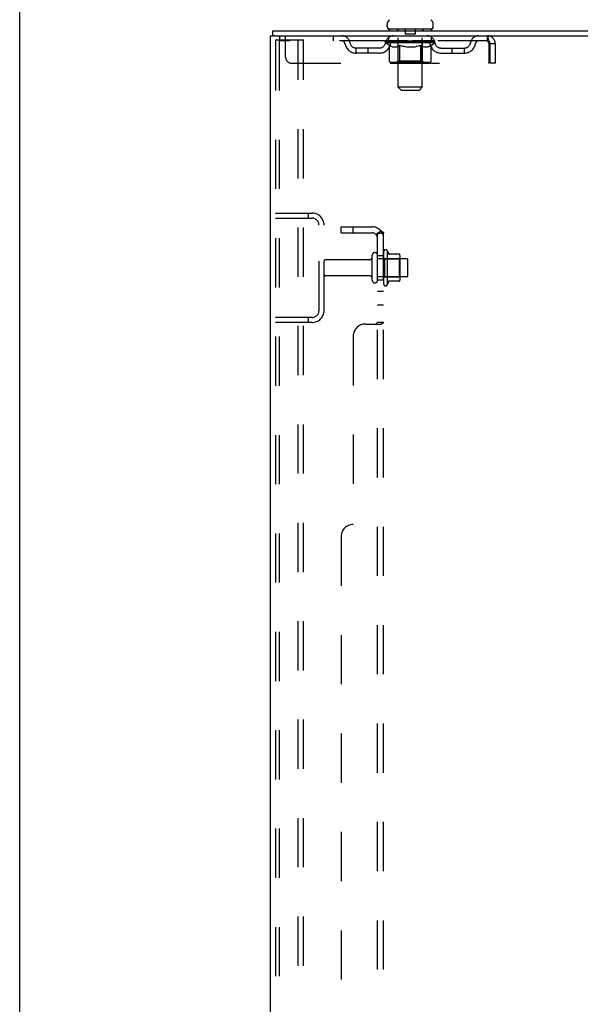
# Model space of a CAD drawing. Header units: inches. Extents: x 0 to 184, y 0 to 119.
# Tile 3 of 116: x 0 to 12, y 59 to 79. Entities that reach past the tile are written whole.
import ezdxf

# ---------------------------------------------------------------- set-up
doc = ezdxf.new("R2010")
doc.units = ezdxf.units.IN
doc.header["$LTSCALE"] = 10.121375
doc.header["$MEASUREMENT"] = 0
doc.linetypes.add('HIDDEN', pattern=[0.2, 0.1, -0.1])
doc.layers.get('0').update_dxf_attribs({"linetype": 'CONTINUOUS'})
doc.layers.add('DEFAULT_2', color=8, linetype='HIDDEN')
doc.layers.add('SUBPANEL', color=7, linetype='CONTINUOUS')

msp = doc.modelspace()

# ---------------------------------------------------------------- linework, layer by layer
at = {"color": 7, "linetype": 'Continuous'}
for p, q in [((0, 0), (0, 119.075)), ((7.553, 79.042), (7.553, 79.079)), ((8.503, 79.042), (8.503, 79.079)), ((5.205, 78.848), (5.205, 78.952)), ((5.243, 78.848), (5.209, 78.848)), ((7.591, 78.982), (7.591, 78.952)), ((8.466, 78.982), (7.591, 78.982)), ((8.466, 78.982), (8.466, 78.952))]:
    msp.add_line(p, q, dxfattribs=at)
at = {"color": 3, "linetype": 'Continuous'}
for p, q in [((5.153, 11.056), (5.153, 78.848)), ((5.153, 78.848), (5.209, 78.848)), ((5.205, 78.952), (22.907, 78.952)), ((5.243, 78.848), (22.907, 78.848))]:
    msp.add_line(p, q, dxfattribs=at)
at = {"color": 7, "linetype": 'Continuous'}
for centre, radius, start, end in [((7.678, 79.079), 0.125, 126.7414, 180), ((7.613, 79.042), 0.06, 180, 270), ((8.443, 79.042), 0.06, 270, 360), ((8.378, 79.079), 0.125, 0, 53.2586)]:
    msp.add_arc(centre, radius, start, end, dxfattribs=at)
at = {"layer": 'DEFAULT_2', "color": 8, "linetype": 'HIDDEN'}
for p, q in [((5.341, 78.848), (5.341, 78.744)), ((5.466, 78.41), (5.466, 78.848)), ((6.441, 78.848), (6.441, 78.744)), ((7.591, 78.744), (7.591, 78.848)), ((7.771, 78.982), (7.771, 78.952)), ((7.779, 77.792), (7.779, 78.952)), ((7.923, 78.972), (7.923, 78.892)), ((8.123, 78.882), (7.933, 78.882)), ((8.133, 78.972), (8.133, 78.892)), ((8.277, 77.792), (8.277, 78.952)), ((8.286, 78.982), (8.286, 78.952)), ((8.466, 78.744), (8.466, 78.848)), ((9.611, 78.848), (9.611, 78.744)), ((5.257, 78.734), (5.257, 11.169)), ((5.278, 78.764), (5.352, 78.764)), ((5.331, 78.734), (5.331, 11.169)), ((9.611, 78.744), (5.341, 78.744)), ((5.352, 78.764), (5.832, 78.764)), ((5.728, 11.139), (5.728, 78.764)), ((5.832, 11.139), (5.832, 78.764)), ((6.914, 78.493), (6.914, 78.597)), ((7.397, 78.597), (6.914, 78.597)), ((7.164, 78.493), (7.164, 78.597)), ((7.522, 78.706), (7.522, 78.744)), ((7.601, 78.651), (7.522, 78.706)), ((8.534, 78.706), (7.522, 78.706)), ((7.53, 78.738), (7.53, 78.744)), ((7.537, 78.736), (7.537, 78.738)), ((7.537, 78.736), (8.52, 78.736)), ((7.544, 78.736), (7.544, 78.738)), ((7.544, 78.736), (7.544, 78.738)), ((7.552, 78.738), (7.552, 78.744)), ((7.565, 78.736), (7.565, 78.738)), ((7.567, 78.736), (7.567, 78.738)), ((7.59, 78.738), (7.59, 78.744)), ((7.601, 78.736), (7.601, 78.738)), ((7.601, 78.327), (7.601, 78.651)), ((7.601, 78.651), (7.613, 78.643)), ((7.604, 78.736), (7.604, 78.738)), ((7.767, 78.738), (7.606, 78.738)), ((7.624, 78.636), (7.612, 78.643)), ((7.634, 78.63), (7.623, 78.636)), ((7.645, 78.625), (7.634, 78.63)), ((7.64, 78.738), (7.64, 78.744)), ((7.641, 78.736), (7.641, 78.738)), ((7.642, 78.736), (7.642, 78.738)), ((7.644, 78.736), (7.644, 78.738)), ((7.656, 78.621), (7.645, 78.625)), ((7.65, 78.736), (7.65, 78.738)), ((7.65, 78.736), (7.65, 78.738)), ((7.653, 78.736), (7.653, 78.738)), ((7.656, 78.736), (7.656, 78.739)), ((7.667, 78.617), (7.656, 78.621)), ((7.659, 78.736), (7.659, 78.738)), ((7.75, 78.617), (7.667, 78.617)), ((7.67, 78.736), (7.67, 78.738)), ((7.685, 78.736), (7.685, 78.74)), ((7.685, 78.736), (7.685, 78.738)), ((7.702, 78.736), (7.702, 78.738)), ((7.702, 78.736), (7.702, 78.738)), ((7.703, 78.738), (7.703, 78.744)), ((7.711, 78.736), (7.711, 78.738)), ((7.714, 78.736), (7.714, 78.738)), ((7.721, 78.736), (7.721, 78.738)), ((7.73, 78.736), (7.73, 78.741)), ((7.743, 78.736), (7.743, 78.738)), ((7.745, 78.736), (7.745, 78.738)), ((7.75, 78.617), (7.76, 78.621)), ((7.771, 78.625), (7.76, 78.621)), ((7.767, 78.736), (7.767, 78.738)), ((7.82, 78.738), (7.771, 78.738)), ((7.782, 78.631), (7.771, 78.625)), ((7.775, 78.738), (7.775, 78.744)), ((7.778, 78.329), (7.778, 78.704)), ((7.781, 78.736), (7.781, 78.738)), ((7.793, 78.637), (7.782, 78.63)), ((7.784, 78.736), (7.784, 78.738)), ((7.789, 78.736), (7.789, 78.742)), ((7.792, 78.736), (7.792, 78.738)), ((7.804, 78.643), (7.793, 78.637)), ((7.801, 78.736), (7.801, 78.738)), ((7.815, 78.651), (7.804, 78.643)), ((7.815, 78.327), (7.815, 78.651)), ((7.815, 78.651), (7.838, 78.643)), ((7.82, 78.736), (7.82, 78.738)), ((7.88, 78.738), (7.833, 78.738)), ((7.861, 78.636), (7.838, 78.643)), ((7.849, 78.736), (7.849, 78.738)), ((7.855, 78.738), (7.855, 78.744)), ((7.858, 78.736), (7.858, 78.738)), ((7.86, 78.736), (7.86, 78.743)), ((7.883, 78.63), (7.861, 78.637)), ((7.862, 78.736), (7.862, 78.738)), ((7.868, 78.736), (7.868, 78.738)), ((7.88, 78.736), (7.88, 78.738)), ((7.905, 78.625), (7.883, 78.63)), ((7.945, 78.738), (7.901, 78.738)), ((7.927, 78.621), (7.905, 78.625)), ((7.912, 78.736), (7.912, 78.738)), ((7.949, 78.617), (7.927, 78.621)), ((7.937, 78.738), (8.028, 78.744)), ((7.94, 78.738), (7.94, 78.744)), ((7.941, 78.743), (7.94, 78.744)), ((7.941, 78.738), (7.941, 78.743)), ((7.941, 78.736), (7.941, 78.738)), ((7.944, 78.736), (7.944, 78.738)), ((7.945, 78.736), (7.945, 78.738)), ((7.945, 78.736), (7.945, 78.738)), ((8.107, 78.617), (7.949, 78.617)), ((8.012, 78.738), (7.973, 78.738)), ((7.977, 78.736), (7.977, 78.738)), ((8.012, 78.736), (8.012, 78.738)), ((8.026, 78.738), (8.026, 78.738)), ((8.026, 78.736), (8.026, 78.738)), ((8.026, 78.736), (8.026, 78.738)), ((8.028, 78.738), (8.028, 78.744)), ((8.028, 78.744), (8.12, 78.738)), ((8.03, 78.736), (8.03, 78.738)), ((8.03, 78.736), (8.03, 78.738)), ((8.03, 78.738), (8.03, 78.738)), ((8.045, 78.736), (8.045, 78.738)), ((8.045, 78.738), (8.083, 78.738)), ((8.079, 78.736), (8.079, 78.738)), ((8.107, 78.617), (8.13, 78.621)), ((8.111, 78.736), (8.111, 78.738)), ((8.112, 78.736), (8.112, 78.738)), ((8.112, 78.738), (8.155, 78.738)), ((8.113, 78.736), (8.113, 78.738)), ((8.116, 78.738), (8.116, 78.744)), ((8.116, 78.743), (8.116, 78.744)), ((8.116, 78.738), (8.116, 78.743)), ((8.116, 78.736), (8.116, 78.738)), ((8.152, 78.625), (8.129, 78.621)), ((8.145, 78.736), (8.145, 78.738)), ((8.174, 78.631), (8.152, 78.625)), ((8.197, 78.637), (8.174, 78.631)), ((8.176, 78.736), (8.176, 78.738)), ((8.176, 78.738), (8.223, 78.738)), ((8.188, 78.736), (8.188, 78.738)), ((8.194, 78.736), (8.194, 78.738)), ((8.196, 78.736), (8.196, 78.743)), ((8.22, 78.644), (8.197, 78.637)), ((8.198, 78.736), (8.198, 78.738)), ((8.201, 78.738), (8.201, 78.744)), ((8.207, 78.736), (8.207, 78.738)), ((8.243, 78.652), (8.22, 78.644)), ((8.236, 78.736), (8.236, 78.738)), ((8.236, 78.738), (8.285, 78.738)), ((8.243, 78.327), (8.243, 78.652)), ((8.243, 78.652), (8.255, 78.644)), ((8.255, 78.736), (8.255, 78.738)), ((8.267, 78.637), (8.255, 78.644)), ((8.264, 78.736), (8.264, 78.738)), ((8.267, 78.736), (8.267, 78.742)), ((8.278, 78.63), (8.267, 78.637)), ((8.272, 78.736), (8.272, 78.738)), ((8.276, 78.736), (8.276, 78.738)), ((8.278, 78.329), (8.278, 78.704)), ((8.29, 78.625), (8.278, 78.631)), ((8.281, 78.738), (8.281, 78.744)), ((8.289, 78.736), (8.289, 78.738)), ((8.301, 78.621), (8.289, 78.625)), ((8.29, 78.738), (8.534, 78.738)), ((8.312, 78.617), (8.301, 78.621)), ((8.311, 78.736), (8.311, 78.738)), ((8.387, 78.617), (8.312, 78.617)), ((8.314, 78.736), (8.314, 78.738)), ((8.326, 78.736), (8.326, 78.741)), ((8.335, 78.736), (8.335, 78.738)), ((8.343, 78.736), (8.343, 78.738)), ((8.346, 78.736), (8.346, 78.738)), ((8.354, 78.738), (8.354, 78.744)), ((8.355, 78.736), (8.355, 78.738)), ((8.355, 78.736), (8.355, 78.738)), ((8.371, 78.736), (8.371, 78.74)), ((8.371, 78.736), (8.371, 78.738)), ((8.386, 78.736), (8.386, 78.738)), ((8.387, 78.617), (8.399, 78.621)), ((8.397, 78.736), (8.397, 78.738)), ((8.41, 78.625), (8.399, 78.621)), ((8.401, 78.736), (8.401, 78.739)), ((8.403, 78.736), (8.403, 78.738)), ((8.406, 78.736), (8.406, 78.738)), ((8.406, 78.736), (8.406, 78.738)), ((8.422, 78.631), (8.41, 78.625)), ((8.412, 78.736), (8.412, 78.738)), ((8.414, 78.736), (8.414, 78.738)), ((8.415, 78.736), (8.415, 78.738)), ((8.416, 78.738), (8.416, 78.744)), ((8.433, 78.637), (8.422, 78.631)), ((8.445, 78.644), (8.433, 78.637)), ((8.437, 78.741), (8.534, 78.742)), ((8.437, 78.738), (8.437, 78.741)), ((8.457, 78.652), (8.445, 78.644)), ((8.453, 78.736), (8.453, 78.738)), ((8.455, 78.736), (8.455, 78.738)), ((8.457, 78.652), (8.534, 78.706)), ((8.457, 78.327), (8.457, 78.652)), ((8.467, 78.738), (8.467, 78.744)), ((8.489, 78.736), (8.489, 78.738)), ((8.491, 78.736), (8.491, 78.738)), ((8.504, 78.738), (8.504, 78.744)), ((8.512, 78.736), (8.512, 78.738)), ((8.513, 78.736), (8.513, 78.738)), ((8.52, 78.736), (8.52, 78.738)), ((8.527, 78.738), (8.527, 78.744)), ((8.534, 78.738), (8.534, 78.742)), ((8.534, 78.706), (8.534, 78.738)), ((8.66, 78.597), (9.143, 78.597)), ((8.893, 78.493), (8.893, 78.597)), ((9.143, 78.493), (9.143, 78.597)), ((9.644, 78.681), (9.644, 78.285)), ((9.674, 78.285), (9.674, 78.681)), ((9.778, 78.681), (9.674, 78.681)), ((9.778, 78.285), (9.778, 78.681)), ((7.397, 78.493), (6.914, 78.493)), ((8.66, 78.493), (9.143, 78.493)), ((5.591, 78.285), (9.644, 78.285)), ((8.423, 78.297), (7.636, 78.297)), ((7.778, 78.329), (7.746, 78.297)), ((8.278, 78.329), (7.778, 78.329)), ((7.824, 78.301), (7.822, 78.303)), ((7.828, 78.298), (7.826, 78.299)), ((7.83, 78.298), (7.828, 78.298)), ((7.832, 78.297), (7.83, 78.298)), ((8.278, 78.329), (8.31, 78.297)), ((9.778, 78.285), (9.674, 78.285)), ((7.839, 77.732), (7.779, 77.792)), ((8.277, 77.792), (7.779, 77.792)), ((8.217, 77.732), (8.277, 77.792)), ((7.839, 77.732), (8.217, 77.732)), ((5.257, 75.202), (6.011, 75.202)), ((5.93, 75.202), (5.93, 75.098)), ((5.257, 75.098), (6.011, 75.098)), ((6.153, 73.198), (6.153, 74.955)), ((6.257, 73.198), (6.257, 74.955)), ((7.247, 73.819), (7.247, 74.334)), ((7.357, 73.819), (7.357, 74.334)), ((7.482, 74.411), (7.482, 73.742)), ((7.552, 74.432), (7.552, 73.721)), ((7.808, 74.354), (7.58, 74.354)), ((7.818, 74.332), (7.818, 73.821)), ((7.185, 74.242), (6.287, 74.242)), ((7.952, 74.264), (7.357, 74.264)), ((7.502, 74.26), (7.482, 74.28)), ((7.502, 74.26), (7.502, 73.893)), ((7.502, 74.26), (7.798, 74.26)), ((7.798, 74.26), (7.818, 74.28)), ((7.798, 74.26), (7.798, 73.893)), ((7.982, 73.919), (7.982, 74.234)), ((7.185, 73.912), (6.287, 73.912)), ((7.952, 73.889), (7.357, 73.889)), ((7.502, 73.893), (7.482, 73.873)), ((7.502, 73.893), (7.798, 73.893)), ((7.808, 73.799), (7.58, 73.799)), ((7.798, 73.893), (7.818, 73.873)), ((6.011, 73.056), (5.257, 73.056)), ((6.011, 72.952), (5.257, 72.952)), ((5.93, 73.056), (5.93, 72.952))]:
    msp.add_line(p, q, dxfattribs=at)
for points in [[(9.611, 78.848), (9.614, 78.847), (9.616, 78.843), (9.618, 78.838), (9.621, 78.831), (9.623, 78.822), (9.625, 78.811), (9.628, 78.799), (9.63, 78.785), (9.632, 78.769), (9.635, 78.753), (9.637, 78.736), (9.639, 78.718), (9.642, 78.699), (9.644, 78.681)], [(5.278, 78.764), (5.273, 78.763), (5.268, 78.76), (5.263, 78.755), (5.26, 78.749), (5.258, 78.742), (5.257, 78.734)], [(5.352, 78.764), (5.346, 78.763), (5.341, 78.76), (5.337, 78.755), (5.334, 78.749), (5.332, 78.742), (5.331, 78.734)], [(9.611, 78.744), (9.614, 78.743), (9.616, 78.742), (9.618, 78.74), (9.621, 78.737), (9.623, 78.734), (9.625, 78.73), (9.628, 78.725), (9.63, 78.72), (9.632, 78.714), (9.635, 78.708), (9.637, 78.701), (9.639, 78.695), (9.642, 78.688), (9.644, 78.681)], [(7.636, 78.297), (7.631, 78.298), (7.627, 78.298), (7.623, 78.299), (7.619, 78.301), (7.616, 78.303), (7.612, 78.305), (7.609, 78.308), (7.607, 78.311), (7.604, 78.315), (7.603, 78.319), (7.602, 78.323), (7.601, 78.327)], [(7.816, 78.319), (7.815, 78.323), (7.815, 78.327)], [(7.817, 78.315), (7.816, 78.319), (7.815, 78.323), (7.815, 78.327)], [(7.826, 78.299), (7.824, 78.301), (7.822, 78.303), (7.821, 78.305), (7.819, 78.308), (7.818, 78.311), (7.817, 78.315)], [(7.821, 78.305), (7.819, 78.308), (7.818, 78.311)], [(8.226, 78.297), (8.228, 78.298), (8.23, 78.298), (8.232, 78.299), (8.234, 78.301), (8.236, 78.303), (8.238, 78.305), (8.239, 78.308), (8.24, 78.311), (8.242, 78.315), (8.242, 78.319), (8.243, 78.323), (8.243, 78.327)], [(8.423, 78.297), (8.427, 78.298), (8.431, 78.298), (8.435, 78.299), (8.439, 78.301), (8.443, 78.303), (8.446, 78.305), (8.449, 78.308), (8.452, 78.311), (8.454, 78.315), (8.456, 78.319), (8.457, 78.323), (8.457, 78.327)]]:
    msp.add_lwpolyline(points, dxfattribs=at)
for centre, radius, start, end in [((6.625, 78.681), 0.167, 8.0716, 90), ((7.686, 78.681), 0.167, 90, 171.9284), ((7.749, 78.952), 0.03, 0, 90), ((7.913, 78.972), 0.01, 0, 90), ((7.933, 78.892), 0.01, 180, 270), ((8.123, 78.892), 0.01, 270, 360), ((8.143, 78.972), 0.01, 90, 180), ((8.307, 78.952), 0.03, 90, 180), ((8.371, 78.681), 0.167, 8.0716, 90), ((9.432, 78.681), 0.167, 90, 171.9284), ((9.611, 78.681), 0.167, 0, 90), ((6.625, 78.681), 0.0625, 7.9863, 90), ((6.914, 78.722), 0.229, 187.9863, 270), ((6.914, 78.722), 0.125, 188.0716, 270), ((7.397, 78.722), 0.125, 270, 351.9284), ((7.397, 78.722), 0.229, 270, 352.0137), ((7.685, 78.681), 0.0625, 90, 172.0137), ((7.746, 78.704), 0.0318, 0, 90), ((8.31, 78.704), 0.0318, 90, 180), ((8.371, 78.681), 0.0625, 7.9863, 90), ((8.66, 78.722), 0.229, 187.9863, 270), ((8.66, 78.722), 0.125, 188.0716, 270), ((9.143, 78.722), 0.125, 270, 351.9284), ((9.143, 78.722), 0.229, 270, 352.0137), ((9.431, 78.681), 0.0625, 90, 172.0137), ((9.611, 78.681), 0.063, 0, 90), ((5.591, 78.41), 0.125, 180, 270), ((6.011, 74.955), 0.246, 0, 90), ((6.011, 74.955), 0.142, 0, 90), ((7.302, 74.334), 0.055, 360, 180), ((7.521, 74.411), 0.0384, 34.4497, 180), ((6.952, 74.077), 0.698, 23.9679, 30.6631), ((7.599, 74.364), 0.01, 203.9679, 270), ((7.808, 74.344), 0.01, 5.1938, 90), ((7.677, 74.332), 0.141, 0, 5.2081), ((6.287, 74.212), 0.03, 90, 180), ((7.185, 74.304), 0.0625, 270, 360), ((7.952, 74.234), 0.03, 360, 90), ((6.287, 73.942), 0.03, 180, 270), ((7.185, 73.849), 0.0625, 0, 90), ((7.302, 73.819), 0.055, 180, 0), ((7.521, 73.742), 0.0384, 180, 325.5503), ((6.952, 74.077), 0.698, 329.3369, 336.0321), ((7.599, 73.789), 0.01, 90, 156.0321), ((7.808, 73.809), 0.01, 270, 354.8062), ((7.677, 73.821), 0.141, 354.7919, 360), ((7.952, 73.919), 0.03, 270, 0), ((6.011, 73.198), 0.246, 270, 360), ((6.011, 73.198), 0.142, 270, 360)]:
    msp.add_arc(centre, radius, start, end, dxfattribs=at)
for centre, major_axis, ratio, start_param, end_param in [((8.028, 78.744), (0.506, 0.005), 0.05963, 2.96643, 3.140963), ((7.506, 78.734), (0.158, 0), 0.060556, 0.430652, 1.470503), ((8.028, 78.744), (0.506, 0), 0.060556, -3.141593, -2.96706), ((7.506, 78.729), (0.158, 0.002), 0.05963, 1.376596, 1.469874), ((8.028, 78.744), (0.506, 0.011), 0.05688, 2.791345, 2.965878), ((7.487, 78.734), (0.158, 0.002), 0.05963, 0.25549, 1.295341), ((7.541, 78.734), (0.158, -0.002), 0.05963, 0.605815, 1.645666), ((8.028, 78.744), (0.506, -0.005), 0.05963, -2.96643, -2.791898), ((7.541, 78.729), (0.158, 0), 0.060556, 1.551758, 1.645036), ((7.487, 78.729), (0.158, 0.003), 0.05688, 1.20151, 1.294789), ((7.542, 78.731), (0.131, 0.001), 0.05963, 1.065228, 1.614276), ((7.527, 78.731), (0.131, 0.003), 0.05688, 0.890143, 1.43919), ((7.573, 78.731), (0.131, 0), 0.060556, 1.240391, 1.789438), ((8.028, 78.744), (0.506, 0.015), 0.052395, 2.616403, 2.790936), ((7.484, 78.734), (0.158, 0.003), 0.05688, 0.080405, 1.120256), ((7.591, 78.734), (0.158, -0.003), 0.05688, 0.7809, 1.820751), ((8.028, 78.744), (0.506, -0.011), 0.05688, -2.791345, -2.616812), ((7.591, 78.729), (0.158, -0.002), 0.05963, 1.72692, 1.820198), ((7.484, 78.729), (0.158, 0.005), 0.052395, 1.026568, 1.119847), ((7.526, 78.731), (0.131, 0.004), 0.052395, 0.715201, 1.264248), ((7.617, 78.731), (0.131, -0.001), 0.05963, 1.415553, 1.9646), ((8.028, 78.744), (0.506, 0.02), 0.046319, 2.441654, 2.616187), ((7.655, 78.734), (0.158, -0.005), 0.052395, 0.955842, 1.995693), ((8.028, 78.744), (0.506, -0.015), 0.052395, -2.616403, -2.44187), ((7.497, 78.734), (0.158, 0.005), 0.052395, -0.094537, 0.945314), ((7.655, 78.729), (0.158, -0.003), 0.05688, 1.902006, 1.995284), ((7.497, 78.729), (0.158, 0.006), 0.046319, 0.851819, 0.945098), ((7.541, 78.731), (0.131, 0.005), 0.046319, 0.540452, 1.089499), ((7.674, 78.731), (0.131, -0.003), 0.05688, 1.590638, 2.139686), ((8.028, 78.744), (0.506, 0.024), 0.038841, 2.267123, 2.441656), ((7.73, 78.734), (0.158, -0.006), 0.046319, 1.130591, 2.170442), ((7.527, 78.734), (0.158, 0.006), 0.046319, -0.269286, 0.770565), ((8.028, 78.744), (0.506, -0.02), 0.046319, -2.441654, -2.267121), ((7.73, 78.729), (0.158, -0.005), 0.052395, 2.076947, 2.170226), ((7.527, 78.729), (0.158, 0.007), 0.038841, 0.677289, 0.770567), ((7.57, 78.731), (0.131, 0.006), 0.038841, 0.365921, 0.914969), ((7.742, 78.731), (0.131, -0.004), 0.052395, 1.76558, 2.314627), ((8.028, 78.744), (0.506, 0.027), 0.030195, 2.09281, 2.267343), ((7.813, 78.734), (0.158, -0.007), 0.038841, 1.305122, 2.344973), ((7.572, 78.734), (0.158, 0.007), 0.038841, -0.443817, 0.596034), ((8.028, 78.744), (0.506, -0.024), 0.038841, -2.267123, -2.092591), ((7.813, 78.729), (0.158, -0.006), 0.046319, 2.251696, 2.344975), ((7.572, 78.729), (0.158, 0.008), 0.030195, 0.502975, 0.596254), ((7.614, 78.731), (0.131, 0.007), 0.030195, 0.191608, 0.740655), ((7.818, 78.731), (0.131, -0.005), 0.046319, 1.940329, 2.489376), ((7.631, 78.734), (0.158, 0.008), 0.030195, -0.61813, 0.421721), ((8.028, 78.744), (0.506, 0.029), 0.020645, 1.918687, 2.09322), ((7.904, 78.734), (0.158, -0.008), 0.030195, 1.479435, 2.519286), ((8.028, 78.744), (0.506, -0.027), 0.030195, -2.09281, -1.918277), ((7.904, 78.729), (0.158, -0.007), 0.038841, 2.426227, 2.519505), ((7.631, 78.729), (0.158, 0.009), 0.020645, 0.328852, 0.422131), ((7.67, 78.731), (0.131, 0.007), 0.020645, 0.017485, 0.566532), ((7.901, 78.731), (0.131, -0.006), 0.038841, 2.11486, 2.663907), ((7.702, 78.734), (0.158, 0.009), 0.020645, -0.792253, 0.247598), ((7.998, 78.734), (0.158, -0.009), 0.020645, 1.653558, 2.693409), ((8.028, 78.744), (0.506, 0.03), 0.010478, 1.744704, 1.919237), ((8.028, 78.744), (0.506, -0.029), 0.020645, -1.918687, -1.744154), ((7.998, 78.729), (0.158, -0.008), 0.030195, 2.60054, 2.693819), ((7.702, 78.729), (0.158, 0.009), 0.010478, 0.154869, 0.248148), ((7.737, 78.731), (0.131, 0.008), 0.010478, 6.126688, 6.675735), ((7.987, 78.731), (0.131, -0.007), 0.030195, 2.289173, 2.83822), ((7.782, 78.734), (0.158, 0.009), 0.010478, -0.966236, -0.000846), ((8.093, 78.734), (0.158, -0.009), 0.010478, 1.827541, 2.867392), ((8.028, 78.744), (0.506, -0.03), 0.010478, -1.744704, -1.570171), ((8.093, 78.729), (0.158, -0.009), 0.020645, 2.774664, 2.867942), ((8.075, 78.731), (0.131, -0.007), 0.020645, 2.463296, 3.012344), ((7.964, 78.734), (0.158, 0.009), 0.010478, 0.274201, 1.314052), ((7.895, 78.731), (0.131, 0.008), 0.010478, -0.000483, 0.504314), ((7.871, 78.729), (0.158, 0.009), 0.010478, 0.099668, 0.192946), ((8.028, 78.744), (0.506, 0.03), 0.010478, -1.571421, -1.396888), ((8.186, 78.729), (0.158, -0.009), 0.010478, 2.948646, 3.041925), ((8.162, 78.731), (0.131, -0.008), 0.010478, 2.637279, 3.142076), ((8.059, 78.734), (0.158, 0.009), 0.020645, 0.448184, 1.488034), ((7.981, 78.731), (0.131, 0.007), 0.020645, 0.129249, 0.678296), ((7.964, 78.729), (0.158, 0.009), 0.020645, 0.273651, 0.366929), ((8.028, 78.744), (0.506, 0.029), 0.020645, -1.397439, -1.222906), ((8.028, 78.744), (0.506, -0.03), 0.010478, 1.222355, 1.396888), ((8.274, 78.734), (0.158, -0.009), 0.010478, -3.140747, -2.175357), ((8.153, 78.734), (0.158, 0.008), 0.030195, 0.622307, 1.662158), ((8.069, 78.731), (0.131, 0.007), 0.030195, 0.303372, 0.852419), ((8.32, 78.731), (0.131, -0.008), 0.010478, 2.749043, 3.29809), ((8.355, 78.734), (0.158, -0.009), 0.020645, 2.893995, 3.933846), ((8.059, 78.729), (0.158, 0.008), 0.030195, 0.447774, 0.541052), ((8.355, 78.729), (0.158, -0.009), 0.010478, 2.893445, 2.986723), ((8.028, 78.744), (0.506, 0.027), 0.030195, -1.223315, -1.048783), ((8.028, 78.744), (0.506, -0.029), 0.020645, 1.048373, 1.222906), ((8.243, 78.734), (0.158, 0.007), 0.038841, 0.79662, 1.836471), ((8.156, 78.731), (0.131, 0.006), 0.038841, 0.477686, 1.026733), ((8.387, 78.731), (0.131, -0.007), 0.020645, 2.57506, 3.124108), ((8.426, 78.734), (0.158, -0.008), 0.030195, 2.719872, 3.759723), ((8.327, 78.734), (0.158, 0.006), 0.046319, 0.971151, 2.011002), ((8.153, 78.729), (0.158, 0.007), 0.038841, 0.622087, 0.715366), ((8.426, 78.729), (0.158, -0.009), 0.020645, 2.719462, 2.812741), ((8.028, 78.744), (0.506, 0.024), 0.038841, -1.049002, -0.874469), ((8.028, 78.744), (0.506, -0.027), 0.030195, 0.87425, 1.048783), ((8.238, 78.731), (0.131, 0.005), 0.046319, 0.652216, 1.201263), ((8.401, 78.734), (0.158, 0.005), 0.052395, 1.1459, 2.185751), ((8.443, 78.731), (0.131, -0.007), 0.030195, 2.400937, 2.949985), ((8.484, 78.734), (0.158, -0.007), 0.038841, 2.545558, 3.585409), ((8.315, 78.731), (0.131, 0.004), 0.052395, 0.826965, 1.376012), ((8.243, 78.729), (0.158, 0.006), 0.046319, 0.796618, 0.889896), ((8.484, 78.729), (0.158, -0.008), 0.030195, 2.545339, 2.638617), ((8.465, 78.734), (0.158, 0.003), 0.05688, 1.320842, 2.360692), ((8.028, 78.744), (0.506, 0.02), 0.046319, -0.874471, -0.699939), ((8.028, 78.744), (0.506, -0.024), 0.038841, 0.699936, 0.874469), ((8.529, 78.734), (0.158, -0.006), 0.046319, 2.371028, 3.410879), ((8.486, 78.731), (0.131, -0.006), 0.038841, 2.226624, 2.775671), ((8.515, 78.734), (0.158, 0.002), 0.05963, 1.495927, 2.535778), ((8.382, 78.731), (0.131, 0.003), 0.05688, 1.001907, 1.550954), ((8.559, 78.734), (0.158, -0.005), 0.052395, 2.196279, 3.23613), ((8.516, 78.731), (0.131, -0.005), 0.046319, 2.052093, 2.601141), ((8.327, 78.729), (0.158, 0.005), 0.052395, 0.971367, 1.064645), ((8.55, 78.734), (0.158, 0), 0.060556, 2.364024, 2.71094), ((8.529, 78.729), (0.158, -0.007), 0.038841, 2.371026, 2.464304), ((8.573, 78.734), (0.158, -0.003), 0.05688, 2.021337, 3.061188), ((8.028, 78.744), (0.506, 0.015), 0.052395, -0.699723, -0.52519), ((8.57, 78.734), (0.158, -0.002), 0.05963, 1.846251, 2.886102), ((8.028, 78.744), (0.506, -0.02), 0.046319, 0.525406, 0.699939), ((8.439, 78.731), (0.131, 0.001), 0.05963, 1.176993, 1.72604), ((8.53, 78.731), (0.131, -0.004), 0.052395, 1.877344, 2.426392), ((8.483, 78.731), (0.131, 0), 0.060556, 1.352155, 1.901202), ((8.53, 78.731), (0.131, -0.003), 0.05688, 1.702402, 2.25145), ((8.514, 78.731), (0.131, -0.001), 0.05963, 1.527317, 2.076364), ((8.401, 78.729), (0.158, 0.003), 0.05688, 1.146309, 1.239587), ((8.559, 78.729), (0.158, -0.006), 0.046319, 2.196495, 2.289773), ((8.028, 78.744), (0.506, 0.011), 0.05688, -0.524781, -0.350248), ((8.028, 78.744), (0.506, -0.015), 0.052395, 0.350657, 0.52519), ((8.465, 78.729), (0.158, 0.002), 0.05963, 1.321394, 1.414673), ((8.55, 78.729), (0.158, -0.002), 0.05963, 1.764997, 1.971333), ((8.573, 78.729), (0.158, -0.005), 0.052395, 2.021746, 2.115024), ((8.028, 78.744), (0.506, 0.005), 0.05963, -0.349695, -0.175162), ((8.028, 78.744), (0.506, -0.011), 0.05688, 0.175715, 0.350248), ((8.515, 78.729), (0.158, 0), 0.060556, 1.496556, 1.589835), ((8.57, 78.729), (0.158, -0.003), 0.05688, 1.846804, 1.940083), ((8.028, 78.744), (0.506, -0.005), 0.05963, 6.27665, 6.458348), ((8.028, 78.744), (0.506, 0), 0.060556, -0.174533, -0.058352)]:
    msp.add_ellipse(centre, major_axis=major_axis, ratio=ratio, start_param=start_param, end_param=end_param, dxfattribs=at)
at = {"layer": 'SUBPANEL', "color": 8, "linetype": 'HIDDEN'}
for p, q in [((6.607, 74.795), (6.607, 74.92)), ((6.607, 74.92), (7.245, 74.92)), ((6.607, 74.795), (7.245, 74.795)), ((6.857, 74.795), (6.857, 74.92)), ((7.428, 74.834), (7.332, 74.754)), ((7.357, 15.108), (7.357, 74.795)), ((7.357, 74.795), (7.482, 74.795)), ((7.482, 15.108), (7.482, 74.795)), ((7.357, 74.327), (7.482, 74.327)), ((7.357, 73.827), (7.482, 73.827)), ((7.357, 73.598), (7.482, 73.598)), ((7.357, 73.317), (7.482, 73.317)), ((7.107, 72.92), (7.428, 72.92)), ((7.343, 72.94), (7.347, 72.943)), ((7.357, 72.956), (7.482, 72.956)), ((7.428, 72.92), (7.43, 72.922)), ((7.442, 72.928), (7.445, 72.93)), ((6.857, 72.67), (6.857, 68.795)), ((6.607, 68.545), (6.607, 21.358))]:
    msp.add_line(p, q, dxfattribs=at)
for points in [[(7.332, 74.754), (7.331, 74.755), (7.331, 74.756), (7.331, 74.757), (7.331, 74.758), (7.332, 74.759), (7.333, 74.76), (7.333, 74.761), (7.335, 74.763), (7.336, 74.764), (7.337, 74.766), (7.339, 74.768)], [(7.339, 74.768), (7.343, 74.772), (7.345, 74.774), (7.347, 74.776), (7.349, 74.778), (7.35, 74.781), (7.352, 74.783), (7.354, 74.785), (7.355, 74.788), (7.356, 74.79), (7.357, 74.792), (7.357, 74.794), (7.357, 74.795)], [(7.353, 74.772), (7.353, 74.772), (7.353, 74.772), (7.353, 74.772), (7.354, 74.773), (7.354, 74.773), (7.354, 74.773), (7.355, 74.773), (7.355, 74.774), (7.356, 74.774), (7.356, 74.774), (7.357, 74.775), (7.358, 74.775), (7.358, 74.775), (7.359, 74.776), (7.359, 74.776), (7.36, 74.776), (7.361, 74.777), (7.361, 74.777), (7.362, 74.777), (7.363, 74.778), (7.363, 74.778), (7.364, 74.778), (7.365, 74.779), (7.365, 74.779), (7.366, 74.779), (7.367, 74.78), (7.368, 74.78), (7.368, 74.78), (7.369, 74.781), (7.37, 74.781), (7.371, 74.782), (7.371, 74.782), (7.372, 74.782), (7.373, 74.783), (7.374, 74.783), (7.375, 74.783), (7.376, 74.784), (7.376, 74.784), (7.377, 74.784), (7.378, 74.785), (7.379, 74.785), (7.38, 74.785), (7.381, 74.786), (7.382, 74.786), (7.383, 74.787), (7.384, 74.787), (7.385, 74.787), (7.386, 74.788), (7.387, 74.788), (7.388, 74.788), (7.389, 74.789), (7.39, 74.789), (7.391, 74.789), (7.392, 74.79), (7.393, 74.79), (7.395, 74.79), (7.396, 74.791), (7.397, 74.791), (7.398, 74.791), (7.399, 74.792), (7.4, 74.792), (7.401, 74.792), (7.402, 74.792), (7.403, 74.793), (7.404, 74.793), (7.405, 74.793), (7.406, 74.793), (7.407, 74.794), (7.408, 74.794), (7.408, 74.794), (7.409, 74.794), (7.41, 74.794), (7.411, 74.795), (7.412, 74.795), (7.413, 74.795), (7.414, 74.795), (7.414, 74.795), (7.415, 74.795), (7.416, 74.795), (7.416, 74.795), (7.416, 74.795), (7.417, 74.795)], [(7.357, 74.775), (7.356, 74.775), (7.356, 74.774), (7.356, 74.774), (7.355, 74.774), (7.355, 74.773), (7.354, 74.773), (7.354, 74.773), (7.354, 74.773), (7.353, 74.773), (7.353, 74.772), (7.353, 74.772), (7.353, 74.772)], [(7.417, 74.795), (7.417, 74.795), (7.417, 74.795), (7.417, 74.795), (7.417, 74.795), (7.417, 74.795), (7.416, 74.795), (7.416, 74.795), (7.415, 74.795), (7.415, 74.795), (7.414, 74.795), (7.414, 74.795)], [(7.428, 74.834), (7.43, 74.832), (7.433, 74.83), (7.435, 74.828), (7.438, 74.826), (7.442, 74.824), (7.445, 74.822), (7.449, 74.82), (7.452, 74.819)], [(7.452, 74.819), (7.46, 74.816), (7.463, 74.814), (7.466, 74.813), (7.469, 74.811), (7.472, 74.809), (7.475, 74.808), (7.477, 74.806), (7.479, 74.804), (7.48, 74.802), (7.481, 74.8), (7.482, 74.798), (7.482, 74.797), (7.482, 74.795)], [(7.332, 72.92), (7.331, 72.922), (7.331, 72.924), (7.331, 72.925), (7.331, 72.927), (7.332, 72.929), (7.333, 72.93), (7.333, 72.932), (7.335, 72.933), (7.336, 72.935), (7.337, 72.936), (7.339, 72.937), (7.341, 72.939)], [(7.332, 72.92), (7.331, 72.922), (7.331, 72.924), (7.331, 72.925), (7.331, 72.927)], [(7.332, 72.929), (7.333, 72.93), (7.333, 72.932), (7.335, 72.933), (7.336, 72.935), (7.337, 72.936), (7.339, 72.937), (7.341, 72.939), (7.343, 72.94)], [(7.347, 72.943), (7.349, 72.944), (7.35, 72.946), (7.352, 72.947), (7.354, 72.948), (7.355, 72.95), (7.356, 72.951), (7.357, 72.953), (7.357, 72.954), (7.357, 72.956)], [(7.35, 72.946), (7.352, 72.947), (7.354, 72.948), (7.355, 72.95), (7.356, 72.951), (7.357, 72.953), (7.357, 72.954), (7.357, 72.956)], [(7.428, 72.92), (7.43, 72.922), (7.433, 72.923), (7.435, 72.925), (7.438, 72.927)], [(7.433, 72.923), (7.435, 72.925), (7.438, 72.927), (7.442, 72.928)], [(7.445, 72.93), (7.449, 72.931), (7.456, 72.934)], [(7.456, 72.934), (7.46, 72.936), (7.463, 72.937)], [(7.463, 72.937), (7.466, 72.939), (7.469, 72.94), (7.472, 72.942), (7.475, 72.944), (7.477, 72.946), (7.479, 72.948), (7.48, 72.949), (7.481, 72.951)], [(7.469, 72.94), (7.472, 72.942), (7.475, 72.944), (7.477, 72.946), (7.479, 72.948), (7.48, 72.949), (7.481, 72.951), (7.482, 72.953), (7.482, 72.954), (7.482, 72.956)], [(7.482, 72.953), (7.482, 72.954), (7.482, 72.956)]]:
    msp.add_lwpolyline(points, dxfattribs=at)
for centre, radius, start, end in [((7.245, 74.683), 0.237, 0, 90), ((7.245, 74.683), 0.112, 0, 90), ((7.107, 72.67), 0.25, 90, 180), ((6.857, 68.545), 0.25, 90, 180)]:
    msp.add_arc(centre, radius, start, end, dxfattribs=at)

doc.saveas('drawing.dxf')
